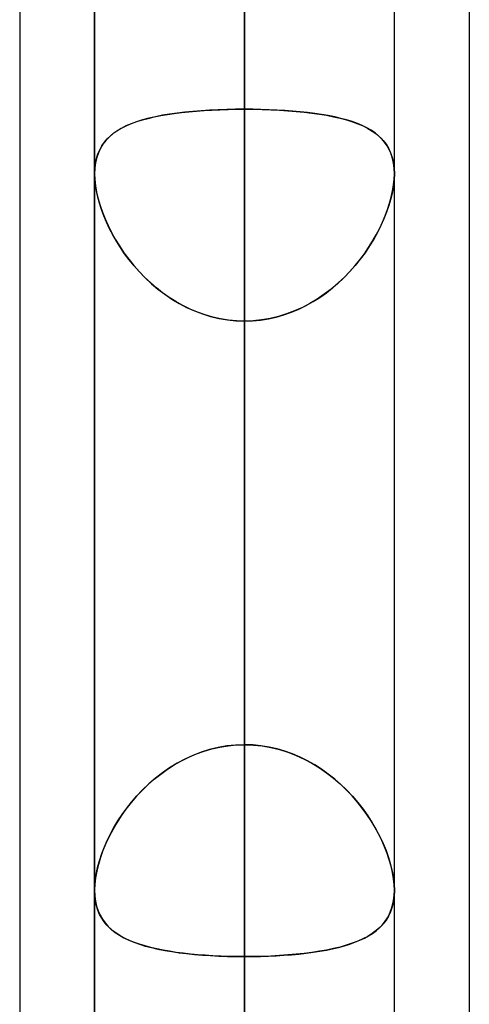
# Model space of a CAD drawing. Header units: millimetres. Extents: x -132 to 52, y -156 to 156.
# Tile 22 of 79: x -64 to -62.5, y -50.21 to -46.92. Entities that reach past the tile are written whole.
import ezdxf

# ---------------------------------------------------------------- set-up
doc = ezdxf.new("R2010")
doc.units = ezdxf.units.MM
doc.layers.add('MAIN-1', color=7, linetype='Continuous')

msp = doc.modelspace()

# ---------------------------------------------------------------- linework, layer by layer
at = {"layer": 'MAIN-1'}
for p, q in [((-63.25, 0), (-63.25, -68.2038)), ((-63.25, 0), (-63.25, -69.0087)), ((-63.25, 0), (-63.25, -62.6857)), ((-63.25, 0), (-63.25, -63.3931)), ((-63.25, 0), (-63.25, -57.167)), ((-63.25, 0), (-63.25, -57.8746)), ((-63.25, 0), (-63.25, -51.6477)), ((-63.25, 0), (-63.25, -52.3553)), ((-63.75, 0), (-63.75, -68.6965)), ((-63.75, 0), (-63.75, -68.6965)), ((-63.75, 0), (-63.75, -63.1787)), ((-63.75, 0), (-63.75, -63.1787)), ((-63.75, 0), (-63.75, -57.6605)), ((-63.75, 0), (-63.75, -57.6605)), ((-63.75, 0), (-63.75, -52.1417)), ((-63.75, 0), (-63.75, -52.1417)), ((-63.25, -69.0087), (-63.25, 0)), ((-63.25, -68.2038), (-63.25, 0)), ((-63.25, -63.3931), (-63.25, 0)), ((-63.25, -62.6857), (-63.25, 0)), ((-63.25, -57.8746), (-63.25, 0)), ((-63.25, -57.167), (-63.25, 0)), ((-63.25, -52.3553), (-63.25, 0)), ((-63.25, -51.6477), (-63.25, 0)), ((-62.75, -52.1417), (-62.75, 0)), ((-62.75, -52.1417), (-62.75, 0)), ((-62.75, -57.6605), (-62.75, 0)), ((-62.75, -57.6605), (-62.75, 0)), ((-62.75, -63.1787), (-62.75, 0)), ((-62.75, -63.1787), (-62.75, 0)), ((-62.75, -68.5822), (-62.75, 0)), ((-62.75, -68.5822), (-62.75, 0)), ((-64, -36.0271), (-64, -69.1197)), ((-64, -36.0271), (-64, -69.1197)), ((-62.5, -36.3893), (-62.5, -68.5488)), ((-62.5, -36.3893), (-62.5, -68.7575)), ((-63.25, -39.1762), (-63.25, -52.7)), ((-64, -39.2091), (-64, -72.3017)), ((-64, -39.2091), (-64, -69.1197)), ((-63.75, -39.5486), (-63.75, -53.2)), ((-63.75, -39.5486), (-63.75, -53.2)), ((-62.5, -39.5712), (-62.5, -68.7575)), ((-62.5, -39.5712), (-62.5, -71.9395)), ((-62.75, -53.2), (-62.75, -39.6748)), ((-62.75, -53.2), (-62.75, -39.6748)), ((-63.25, -53.7), (-63.25, -40.0337)), ((-63.25, -42.4135), (-63.25, -47.2231)), ((-63.25, -47.2231), (-63.25, -42.4135)), ((-63.25, -49.3444), (-63.25, -44.5348)), ((-63.25, -44.5348), (-63.25, -49.3444)), ((-63.25, -44.8487), (-63.25, -60.5)), ((-63.75, -45.074), (-63.75, -61)), ((-63.75, -61), (-63.75, -45.074)), ((-62.75, -61), (-62.75, -45.074)), ((-62.75, -61), (-62.75, -45.074)), ((-63.25, -61.5), (-63.25, -45.5566)), ((-63.25, -45.5566), (-63.25, -50.3701)), ((-63.25, -50.3701), (-63.25, -45.5566)), ((-63.25, -51.6477), (-63.25, -46.8352)), ((-63.25, -46.8352), (-63.25, -51.6477)), ((-63.4359, -47.2315), (-63.4106, -47.2292)), ((-63.3945, -47.228), (-63.4221, -47.2302)), ((-63.4106, -47.2292), (-63.3848, -47.2273)), ((-63.3663, -47.2262), (-63.3945, -47.228)), ((-63.3848, -47.2273), (-63.3586, -47.2258)), ((-63.3377, -47.2248), (-63.3663, -47.2262)), ((-63.3586, -47.2258), (-63.3319, -47.2246)), ((-63.3088, -47.2239), (-63.3377, -47.2248)), ((-63.3319, -47.2246), (-63.3049, -47.2238)), ((-63.2795, -47.2233), (-63.3088, -47.2239)), ((-63.3049, -47.2238), (-63.2776, -47.2233)), ((-63.25, -47.2231), (-63.2795, -47.2233)), ((-63.2776, -47.2233), (-63.25, -47.2231)), ((-63.25, -49.3444), (-63.25, -47.2231)), ((-63.25, -47.2231), (-63.25, -49.3444)), ((-63.2224, -47.2233), (-63.25, -47.2231)), ((-63.25, -47.2231), (-63.2205, -47.2233)), ((-63.1951, -47.2238), (-63.2224, -47.2233)), ((-63.2205, -47.2233), (-63.1912, -47.2239)), ((-63.1681, -47.2246), (-63.1951, -47.2238)), ((-63.1912, -47.2239), (-63.1623, -47.2248)), ((-63.1414, -47.2258), (-63.1681, -47.2246)), ((-63.1623, -47.2248), (-63.1337, -47.2262)), ((-63.1152, -47.2273), (-63.1414, -47.2258)), ((-63.1337, -47.2262), (-63.1055, -47.228)), ((-63.0894, -47.2292), (-63.1152, -47.2273)), ((-63.1055, -47.228), (-63.0779, -47.2302)), ((-63.0641, -47.2315), (-63.0894, -47.2292)), ((-63.5902, -47.2586), (-63.6099, -47.2647)), ((-63.6093, -47.2645), (-63.5908, -47.2587)), ((-63.5908, -47.2587), (-63.5713, -47.2535)), ((-63.5693, -47.253), (-63.5902, -47.2586)), ((-63.5713, -47.2535), (-63.5509, -47.2487)), ((-63.5472, -47.248), (-63.5693, -47.253)), ((-63.5509, -47.2487), (-63.5296, -47.2444)), ((-63.5241, -47.2434), (-63.5472, -47.248)), ((-63.5296, -47.2444), (-63.5074, -47.2406)), ((-63.4999, -47.2394), (-63.5241, -47.2434)), ((-63.5074, -47.2406), (-63.4843, -47.2372)), ((-63.4749, -47.2359), (-63.4999, -47.2394)), ((-63.4843, -47.2372), (-63.4605, -47.2342)), ((-63.4489, -47.2328), (-63.4749, -47.2359)), ((-63.4605, -47.2342), (-63.4359, -47.2315)), ((-63.4221, -47.2302), (-63.4489, -47.2328)), ((-63.0779, -47.2302), (-63.0511, -47.2328)), ((-63.0395, -47.2342), (-63.0641, -47.2315)), ((-63.0511, -47.2328), (-63.0251, -47.2359)), ((-63.0157, -47.2372), (-63.0395, -47.2342)), ((-63.0251, -47.2359), (-63.0001, -47.2394)), ((-62.9926, -47.2406), (-63.0157, -47.2372)), ((-63.0001, -47.2394), (-62.9759, -47.2434)), ((-62.9704, -47.2444), (-62.9926, -47.2406)), ((-62.9759, -47.2434), (-62.9528, -47.248)), ((-62.9491, -47.2487), (-62.9704, -47.2444)), ((-62.9528, -47.248), (-62.9307, -47.253)), ((-62.9287, -47.2535), (-62.9491, -47.2487)), ((-62.9307, -47.253), (-62.9098, -47.2586)), ((-62.9092, -47.2587), (-62.9287, -47.2535)), ((-62.9098, -47.2586), (-62.8901, -47.2647)), ((-62.8907, -47.2645), (-62.9092, -47.2587)), ((-63.6854, -47.3021), (-63.6724, -47.2933)), ((-63.6616, -47.287), (-63.6763, -47.2958)), ((-63.6724, -47.2933), (-63.6583, -47.2852)), ((-63.6456, -47.2789), (-63.6616, -47.287)), ((-63.6583, -47.2852), (-63.643, -47.2777)), ((-63.6284, -47.2715), (-63.6456, -47.2789)), ((-63.643, -47.2777), (-63.6267, -47.2708)), ((-63.6099, -47.2647), (-63.6284, -47.2715)), ((-63.6267, -47.2708), (-63.6093, -47.2645)), ((-62.8733, -47.2708), (-62.8907, -47.2645)), ((-62.8901, -47.2647), (-62.8716, -47.2715)), ((-62.857, -47.2777), (-62.8733, -47.2708)), ((-62.8716, -47.2715), (-62.8544, -47.2789)), ((-62.8417, -47.2852), (-62.857, -47.2777)), ((-62.8544, -47.2789), (-62.8384, -47.287)), ((-62.8276, -47.2933), (-62.8417, -47.2852)), ((-62.8384, -47.287), (-62.8237, -47.2958)), ((-62.8146, -47.3021), (-62.8276, -47.2933)), ((-63.7128, -47.3273), (-63.7224, -47.3397)), ((-63.7175, -47.333), (-63.7079, -47.3219)), ((-63.7019, -47.3158), (-63.7128, -47.3273)), ((-63.7079, -47.3219), (-63.6972, -47.3116)), ((-63.6897, -47.3053), (-63.7019, -47.3158)), ((-63.6972, -47.3116), (-63.6854, -47.3021)), ((-63.6763, -47.2958), (-63.6897, -47.3053)), ((-62.8237, -47.2958), (-62.8103, -47.3053)), ((-62.8028, -47.3116), (-62.8146, -47.3021)), ((-62.8103, -47.3053), (-62.7981, -47.3158)), ((-62.7921, -47.3219), (-62.8028, -47.3116)), ((-62.7981, -47.3158), (-62.7872, -47.3273)), ((-62.7825, -47.333), (-62.7921, -47.3219)), ((-62.7872, -47.3273), (-62.7776, -47.3397)), ((-63.7392, -47.3722), (-63.7332, -47.3581)), ((-63.7307, -47.3533), (-63.7376, -47.3681)), ((-63.7332, -47.3581), (-63.7259, -47.3451)), ((-63.7224, -47.3397), (-63.7307, -47.3533)), ((-63.7259, -47.3451), (-63.7175, -47.333)), ((-62.7741, -47.3451), (-62.7825, -47.333)), ((-62.7776, -47.3397), (-62.7693, -47.3533)), ((-62.7668, -47.3581), (-62.7741, -47.3451)), ((-62.7693, -47.3533), (-62.7624, -47.3681)), ((-62.7608, -47.3722), (-62.7668, -47.3581)), ((-63.7473, -47.4035), (-63.7439, -47.3874)), ((-63.743, -47.3841), (-63.7469, -47.4012)), ((-63.7439, -47.3874), (-63.7392, -47.3722)), ((-63.7376, -47.3681), (-63.743, -47.3841)), ((-62.7624, -47.3681), (-62.757, -47.3841)), ((-62.7561, -47.3874), (-62.7608, -47.3722)), ((-62.757, -47.3841), (-62.7531, -47.4012)), ((-62.7527, -47.4035), (-62.7561, -47.3874)), ((-63.7492, -47.4194), (-63.75, -47.4385)), ((-63.75, -47.4385), (-63.7493, -47.4206)), ((-63.7493, -47.4206), (-63.7473, -47.4035)), ((-63.7469, -47.4012), (-63.7492, -47.4194)), ((-62.7531, -47.4012), (-62.7508, -47.4194)), ((-62.7507, -47.4206), (-62.7527, -47.4035)), ((-62.7508, -47.4194), (-62.75, -47.4385)), ((-62.75, -47.4385), (-62.7507, -47.4206)), ((-63.75, -47.4385), (-63.7493, -47.4581)), ((-63.7494, -47.4568), (-63.75, -47.4385)), ((-63.75, -47.4385), (-63.75, -49.83)), ((-63.75, -47.4385), (-63.75, -49.83)), ((-63.7475, -47.4759), (-63.7494, -47.4568)), ((-63.7493, -47.4581), (-63.7471, -47.4786)), ((-62.7507, -47.4581), (-62.7529, -47.4786)), ((-62.7525, -47.4759), (-62.7506, -47.4568)), ((-62.75, -47.4385), (-62.7507, -47.4581)), ((-62.7506, -47.4568), (-62.75, -47.4385)), ((-62.75, -49.83), (-62.75, -47.4385)), ((-62.75, -49.83), (-62.75, -47.4385)), ((-63.7443, -47.4957), (-63.7475, -47.4759)), ((-63.7471, -47.4786), (-63.7434, -47.4999)), ((-62.7529, -47.4786), (-62.7566, -47.4999)), ((-62.7557, -47.4957), (-62.7525, -47.4759)), ((-63.7398, -47.5162), (-63.7443, -47.4957)), ((-63.7434, -47.4999), (-63.7384, -47.5218)), ((-63.7341, -47.537), (-63.7398, -47.5162)), ((-63.7384, -47.5218), (-63.732, -47.544)), ((-62.7616, -47.5218), (-62.768, -47.544)), ((-62.7659, -47.537), (-62.7602, -47.5162)), ((-62.7566, -47.4999), (-62.7616, -47.5218)), ((-62.7602, -47.5162), (-62.7557, -47.4957)), ((-63.7273, -47.558), (-63.7341, -47.537)), ((-63.732, -47.544), (-63.7243, -47.5665)), ((-63.7194, -47.5792), (-63.7273, -47.558)), ((-62.7806, -47.5792), (-62.7727, -47.558)), ((-62.768, -47.544), (-62.7757, -47.5665)), ((-62.7727, -47.558), (-62.7659, -47.537)), ((-63.7243, -47.5665), (-63.7153, -47.5891)), ((-63.7104, -47.6005), (-63.7194, -47.5792)), ((-63.7153, -47.5891), (-63.7052, -47.6117)), ((-62.7847, -47.5891), (-62.7948, -47.6117)), ((-62.7896, -47.6005), (-62.7806, -47.5792)), ((-62.7757, -47.5665), (-62.7847, -47.5891)), ((-63.7003, -47.6218), (-63.7104, -47.6005)), ((-63.7052, -47.6117), (-63.6938, -47.6344)), ((-63.6893, -47.6429), (-63.7003, -47.6218)), ((-62.8107, -47.6429), (-62.7997, -47.6218)), ((-62.7948, -47.6117), (-62.8062, -47.6344)), ((-62.7997, -47.6218), (-62.7896, -47.6005)), ((-63.6938, -47.6344), (-63.6812, -47.6571)), ((-63.6772, -47.6639), (-63.6893, -47.6429)), ((-62.8228, -47.6639), (-62.8107, -47.6429)), ((-62.8062, -47.6344), (-62.8188, -47.6571)), ((-63.6812, -47.6571), (-63.6674, -47.6796)), ((-63.6641, -47.6847), (-63.6772, -47.6639)), ((-63.6674, -47.6796), (-63.6525, -47.7019)), ((-63.65, -47.7054), (-63.6641, -47.6847)), ((-62.85, -47.7054), (-62.8359, -47.6847)), ((-62.8326, -47.6796), (-62.8475, -47.7019)), ((-62.8359, -47.6847), (-62.8228, -47.6639)), ((-62.8188, -47.6571), (-62.8326, -47.6796)), ((-63.6525, -47.7019), (-63.6363, -47.7238)), ((-63.6348, -47.7257), (-63.65, -47.7054)), ((-62.8652, -47.7257), (-62.85, -47.7054)), ((-62.8475, -47.7019), (-62.8637, -47.7238)), ((-63.6363, -47.7238), (-63.619, -47.7452)), ((-63.6186, -47.7456), (-63.6348, -47.7257)), ((-63.619, -47.7452), (-63.6005, -47.7661)), ((-63.6015, -47.765), (-63.6186, -47.7456)), ((-62.881, -47.7452), (-62.8995, -47.7661)), ((-62.8985, -47.765), (-62.8814, -47.7456)), ((-62.8814, -47.7456), (-62.8652, -47.7257)), ((-62.8637, -47.7238), (-62.881, -47.7452)), ((-63.5833, -47.7839), (-63.6015, -47.765)), ((-63.6005, -47.7661), (-63.581, -47.7862)), ((-63.5641, -47.802), (-63.5833, -47.7839)), ((-63.581, -47.7862), (-63.5604, -47.8054)), ((-62.919, -47.7862), (-62.9396, -47.8054)), ((-62.9359, -47.802), (-62.9167, -47.7839)), ((-62.8995, -47.7661), (-62.919, -47.7862)), ((-62.9167, -47.7839), (-62.8985, -47.765)), ((-63.544, -47.8193), (-63.5641, -47.802)), ((-63.5604, -47.8054), (-63.5388, -47.8236)), ((-63.5231, -47.8357), (-63.544, -47.8193)), ((-62.9769, -47.8357), (-62.956, -47.8193)), ((-62.9396, -47.8054), (-62.9612, -47.8236)), ((-62.956, -47.8193), (-62.9359, -47.802)), ((-63.5388, -47.8236), (-63.5163, -47.8407)), ((-63.5014, -47.8511), (-63.5231, -47.8357)), ((-63.5163, -47.8407), (-63.4928, -47.8567)), ((-63.4788, -47.8653), (-63.5014, -47.8511)), ((-63.0212, -47.8653), (-62.9986, -47.8511)), ((-62.9837, -47.8407), (-63.0072, -47.8567)), ((-62.9986, -47.8511), (-62.9769, -47.8357)), ((-62.9612, -47.8236), (-62.9837, -47.8407)), ((-63.4928, -47.8567), (-63.4684, -47.8713)), ((-63.4555, -47.8784), (-63.4788, -47.8653)), ((-63.4684, -47.8713), (-63.4432, -47.8846)), ((-63.4315, -47.8901), (-63.4555, -47.8784)), ((-63.4432, -47.8846), (-63.4172, -47.8964)), ((-63.0568, -47.8846), (-63.0828, -47.8964)), ((-63.0685, -47.8901), (-63.0445, -47.8784)), ((-63.0316, -47.8713), (-63.0568, -47.8846)), ((-63.0445, -47.8784), (-63.0212, -47.8653)), ((-63.0072, -47.8567), (-63.0316, -47.8713)), ((-63.4068, -47.9006), (-63.4315, -47.8901)), ((-63.4172, -47.8964), (-63.3905, -47.9065)), ((-63.3815, -47.9095), (-63.4068, -47.9006)), ((-63.3905, -47.9065), (-63.3632, -47.915)), ((-63.3558, -47.9169), (-63.3815, -47.9095)), ((-63.3632, -47.915), (-63.3353, -47.9217)), ((-63.3298, -47.9227), (-63.3558, -47.9169)), ((-63.1702, -47.9227), (-63.1442, -47.9169)), ((-63.1368, -47.915), (-63.1647, -47.9217)), ((-63.1442, -47.9169), (-63.1185, -47.9095)), ((-63.1095, -47.9065), (-63.1368, -47.915)), ((-63.1185, -47.9095), (-63.0932, -47.9006)), ((-63.0828, -47.8964), (-63.1095, -47.9065)), ((-63.0932, -47.9006), (-63.0685, -47.8901)), ((-63.3353, -47.9217), (-63.3071, -47.9265)), ((-63.3035, -47.927), (-63.3298, -47.9227)), ((-63.3071, -47.9265), (-63.2786, -47.9294)), ((-63.2768, -47.9295), (-63.3035, -47.927)), ((-63.2786, -47.9294), (-63.25, -47.9304)), ((-63.25, -47.9304), (-63.2768, -47.9295)), ((-63.2214, -47.9294), (-63.25, -47.9304)), ((-63.25, -47.9304), (-63.2232, -47.9295)), ((-63.25, -47.9304), (-63.25, -50.0517)), ((-63.25, -50.0517), (-63.25, -47.9304)), ((-63.25, -47.9304), (-63.25, -52.7397)), ((-63.25, -52.7397), (-63.25, -47.9304)), ((-63.2232, -47.9295), (-63.1965, -47.927)), ((-63.1929, -47.9265), (-63.2214, -47.9294)), ((-63.1965, -47.927), (-63.1702, -47.9227)), ((-63.1647, -47.9217), (-63.1929, -47.9265)), ((-63.3663, -49.3604), (-63.3945, -49.3692)), ((-63.3848, -49.366), (-63.3586, -49.3583)), ((-63.3377, -49.3535), (-63.3663, -49.3604)), ((-63.3586, -49.3583), (-63.3319, -49.3523)), ((-63.3088, -49.3485), (-63.3377, -49.3535)), ((-63.3319, -49.3523), (-63.3049, -49.3479)), ((-63.2795, -49.3454), (-63.3088, -49.3485)), ((-63.3049, -49.3479), (-63.2776, -49.3453)), ((-63.25, -49.3444), (-63.2795, -49.3454)), ((-63.2776, -49.3453), (-63.25, -49.3444)), ((-63.25, -49.3444), (-63.2205, -49.3454)), ((-63.2224, -49.3453), (-63.25, -49.3444)), ((-63.1951, -49.3479), (-63.2224, -49.3453)), ((-63.2205, -49.3454), (-63.1912, -49.3485)), ((-63.1681, -49.3523), (-63.1951, -49.3479)), ((-63.1912, -49.3485), (-63.1623, -49.3535)), ((-63.1414, -49.3583), (-63.1681, -49.3523)), ((-63.1623, -49.3535), (-63.1337, -49.3604)), ((-63.1152, -49.366), (-63.1414, -49.3583)), ((-63.1337, -49.3604), (-63.1055, -49.3692)), ((-63.4844, -49.4116), (-63.4605, -49.3981)), ((-63.4489, -49.3922), (-63.4749, -49.4061)), ((-63.4605, -49.3981), (-63.4359, -49.3859)), ((-63.4221, -49.3799), (-63.4489, -49.3922)), ((-63.4359, -49.3859), (-63.4106, -49.3752)), ((-63.3945, -49.3692), (-63.4221, -49.3799)), ((-63.4106, -49.3752), (-63.3848, -49.366)), ((-63.0894, -49.3752), (-63.1152, -49.366)), ((-63.1055, -49.3692), (-63.0779, -49.3799)), ((-63.0641, -49.3859), (-63.0894, -49.3752)), ((-63.0779, -49.3799), (-63.0511, -49.3922)), ((-63.0395, -49.3981), (-63.0641, -49.3859)), ((-63.0511, -49.3922), (-63.0251, -49.4061)), ((-63.0156, -49.4116), (-63.0395, -49.3981)), ((-63.5296, -49.4422), (-63.5074, -49.4264)), ((-63.4999, -49.4214), (-63.5241, -49.4381)), ((-63.5074, -49.4264), (-63.4844, -49.4116)), ((-63.4749, -49.4061), (-63.4999, -49.4214)), ((-63.0251, -49.4061), (-63.0001, -49.4214)), ((-62.9926, -49.4264), (-63.0156, -49.4116)), ((-63.0001, -49.4214), (-62.9759, -49.4381)), ((-62.9704, -49.4422), (-62.9926, -49.4264)), ((-63.5713, -49.4771), (-63.5509, -49.4592)), ((-63.5472, -49.4561), (-63.5693, -49.4752)), ((-63.5509, -49.4592), (-63.5296, -49.4422)), ((-63.5241, -49.4381), (-63.5472, -49.4561)), ((-62.9759, -49.4381), (-62.9528, -49.4561)), ((-62.9491, -49.4592), (-62.9704, -49.4422)), ((-62.9528, -49.4561), (-62.9307, -49.4752)), ((-62.9287, -49.4771), (-62.9491, -49.4592)), ((-63.5902, -49.4953), (-63.6099, -49.5162)), ((-63.6093, -49.5155), (-63.5908, -49.4959)), ((-63.5908, -49.4959), (-63.5713, -49.4771)), ((-63.5693, -49.4752), (-63.5902, -49.4953)), ((-62.9307, -49.4752), (-62.9098, -49.4953)), ((-62.9092, -49.4959), (-62.9287, -49.4771)), ((-62.9098, -49.4953), (-62.8901, -49.5162)), ((-62.8907, -49.5155), (-62.9092, -49.4959)), ((-63.6099, -49.5162), (-63.6284, -49.5377)), ((-63.6267, -49.5356), (-63.6093, -49.5155)), ((-62.8733, -49.5356), (-62.8907, -49.5155)), ((-62.8901, -49.5162), (-62.8716, -49.5377)), ((-63.6456, -49.5598), (-63.6616, -49.5823)), ((-63.6583, -49.5774), (-63.6431, -49.5563)), ((-63.6284, -49.5377), (-63.6456, -49.5598)), ((-63.6431, -49.5563), (-63.6267, -49.5356)), ((-62.8569, -49.5563), (-62.8733, -49.5356)), ((-62.8716, -49.5377), (-62.8544, -49.5598)), ((-62.8417, -49.5774), (-62.8569, -49.5563)), ((-62.8544, -49.5598), (-62.8384, -49.5823)), ((-63.6616, -49.5823), (-63.6763, -49.6051)), ((-63.6724, -49.5989), (-63.6583, -49.5774)), ((-62.8276, -49.5989), (-62.8417, -49.5774)), ((-62.8384, -49.5823), (-62.8237, -49.6051)), ((-63.6897, -49.628), (-63.7019, -49.6512)), ((-63.6973, -49.6422), (-63.6854, -49.6205)), ((-63.6763, -49.6051), (-63.6897, -49.628)), ((-63.6854, -49.6205), (-63.6724, -49.5989)), ((-62.8146, -49.6205), (-62.8276, -49.5989)), ((-62.8237, -49.6051), (-62.8103, -49.628)), ((-62.8027, -49.6422), (-62.8146, -49.6205)), ((-62.8103, -49.628), (-62.7981, -49.6512)), ((-63.7019, -49.6512), (-63.7128, -49.6746)), ((-63.708, -49.6639), (-63.6973, -49.6422)), ((-62.792, -49.6639), (-62.8027, -49.6422)), ((-62.7981, -49.6512), (-62.7872, -49.6746)), ((-63.726, -49.7074), (-63.7175, -49.6857)), ((-63.7128, -49.6746), (-63.7224, -49.6979)), ((-63.7175, -49.6857), (-63.708, -49.6639)), ((-62.7825, -49.6857), (-62.792, -49.6639)), ((-62.7872, -49.6746), (-62.7776, -49.6979)), ((-62.774, -49.7074), (-62.7825, -49.6857)), ((-63.7307, -49.7212), (-63.7376, -49.7442)), ((-63.7332, -49.7289), (-63.726, -49.7074)), ((-63.7224, -49.6979), (-63.7307, -49.7212)), ((-62.7776, -49.6979), (-62.7693, -49.7212)), ((-62.7668, -49.7289), (-62.774, -49.7074)), ((-62.7693, -49.7212), (-62.7624, -49.7442)), ((-63.7439, -49.7712), (-63.7392, -49.7502)), ((-63.7376, -49.7442), (-63.743, -49.7668)), ((-63.7392, -49.7502), (-63.7332, -49.7289)), ((-62.7608, -49.7502), (-62.7668, -49.7289)), ((-62.7624, -49.7442), (-62.757, -49.7668)), ((-62.7561, -49.7712), (-62.7608, -49.7502)), ((-63.7493, -49.8112), (-63.7473, -49.7916)), ((-63.7469, -49.7887), (-63.7492, -49.8098)), ((-63.7473, -49.7916), (-63.7439, -49.7712)), ((-63.743, -49.7668), (-63.7469, -49.7887)), ((-62.757, -49.7668), (-62.7531, -49.7887)), ((-62.7527, -49.7916), (-62.7561, -49.7712)), ((-62.7531, -49.7887), (-62.7508, -49.8098)), ((-62.7507, -49.8112), (-62.7527, -49.7916)), ((-63.7492, -49.8098), (-63.75, -49.8299)), ((-63.75, -49.8299), (-63.7493, -49.8112)), ((-62.7508, -49.8098), (-62.75, -49.8299)), ((-62.75, -49.8299), (-62.7507, -49.8112)), ((-63.75, -49.8304), (-63.75, -49.8299)), ((-63.75, -49.8299), (-63.7493, -49.8486)), ((-63.75, -49.8308), (-63.75, -49.8304)), ((-63.75, -49.8313), (-63.75, -49.8308)), ((-63.75, -49.8318), (-63.75, -49.8313)), ((-63.75, -49.8322), (-63.75, -49.8318)), ((-63.75, -49.8327), (-63.75, -49.8322)), ((-63.7492, -49.85), (-63.75, -49.8327)), ((-63.7493, -49.8486), (-63.7471, -49.8663)), ((-63.7471, -49.8665), (-63.7492, -49.85)), ((-62.7509, -49.8503), (-62.7533, -49.8685)), ((-62.7525, -49.8641), (-62.7506, -49.8474)), ((-62.75, -49.8311), (-62.7509, -49.8503)), ((-62.7506, -49.8474), (-62.75, -49.8299)), ((-62.75, -49.8299), (-62.75, -49.8301)), ((-62.75, -49.8301), (-62.75, -49.8303)), ((-62.75, -49.8303), (-62.75, -49.8305)), ((-62.75, -49.8305), (-62.75, -49.8307)), ((-62.75, -49.8307), (-62.75, -49.8309)), ((-62.75, -49.8309), (-62.75, -49.8311)), ((-63.7471, -49.8663), (-63.7434, -49.8831)), ((-63.7437, -49.8821), (-63.7471, -49.8665)), ((-63.7391, -49.8969), (-63.7437, -49.8821)), ((-63.7434, -49.8831), (-63.7384, -49.8988)), ((-62.7573, -49.8857), (-62.7628, -49.9017)), ((-62.7602, -49.8949), (-62.7558, -49.88)), ((-62.7533, -49.8685), (-62.7573, -49.8857)), ((-62.7558, -49.88), (-62.7525, -49.8641)), ((-63.7333, -49.9106), (-63.7391, -49.8969)), ((-63.7384, -49.8988), (-63.732, -49.9133)), ((-63.7263, -49.9234), (-63.7333, -49.9106)), ((-63.732, -49.9133), (-63.7243, -49.9268)), ((-63.7183, -49.9354), (-63.7263, -49.9234)), ((-62.7806, -49.9339), (-62.7727, -49.9219)), ((-62.7697, -49.9164), (-62.7779, -49.9301)), ((-62.7727, -49.9219), (-62.7659, -49.9089)), ((-62.7628, -49.9017), (-62.7697, -49.9164)), ((-62.7659, -49.9089), (-62.7602, -49.8949)), ((-63.7243, -49.9268), (-63.7153, -49.9392)), ((-63.7092, -49.9464), (-63.7183, -49.9354)), ((-63.7153, -49.9392), (-63.7052, -49.9507)), ((-63.6991, -49.9567), (-63.7092, -49.9464)), ((-63.7052, -49.9507), (-63.6938, -49.9614)), ((-63.688, -49.9662), (-63.6991, -49.9567)), ((-62.8108, -49.9652), (-62.7997, -49.9556)), ((-62.7984, -49.9543), (-62.8106, -49.965)), ((-62.7997, -49.9556), (-62.7897, -49.9452)), ((-62.7875, -49.9427), (-62.7984, -49.9543)), ((-62.7897, -49.9452), (-62.7806, -49.9339)), ((-62.7779, -49.9301), (-62.7875, -49.9427)), ((-63.6938, -49.9614), (-63.6812, -49.9713)), ((-63.6759, -49.975), (-63.688, -49.9662)), ((-63.6812, -49.9713), (-63.6674, -49.9804)), ((-63.6628, -49.9832), (-63.6759, -49.975)), ((-63.6674, -49.9804), (-63.6525, -49.9889)), ((-63.6486, -49.9908), (-63.6628, -49.9832)), ((-63.6525, -49.9889), (-63.6363, -49.9966)), ((-62.8652, -49.9973), (-62.85, -49.9901)), ((-62.8388, -49.9841), (-62.8549, -49.9925)), ((-62.85, -49.9901), (-62.8359, -49.9824)), ((-62.8241, -49.975), (-62.8388, -49.9841)), ((-62.8359, -49.9824), (-62.8228, -49.9741)), ((-62.8106, -49.965), (-62.8241, -49.975)), ((-62.8228, -49.9741), (-62.8108, -49.9652)), ((-63.6334, -49.9979), (-63.6486, -49.9908)), ((-63.6363, -49.9966), (-63.619, -50.0038)), ((-63.6173, -50.0044), (-63.6334, -49.9979)), ((-63.619, -50.0038), (-63.6005, -50.0103)), ((-63.6001, -50.0105), (-63.6173, -50.0044)), ((-63.6005, -50.0103), (-63.581, -50.0163)), ((-63.5819, -50.0161), (-63.6001, -50.0105)), ((-63.5628, -50.0212), (-63.5819, -50.0161)), ((-63.581, -50.0163), (-63.5604, -50.0218)), ((-63.5428, -50.0259), (-63.5628, -50.0212)), ((-63.5604, -50.0218), (-63.5388, -50.0267)), ((-62.956, -50.0256), (-62.9359, -50.0209)), ((-62.9312, -50.0197), (-62.9531, -50.025)), ((-62.9359, -50.0209), (-62.9167, -50.0157)), ((-62.9104, -50.0138), (-62.9312, -50.0197)), ((-62.9167, -50.0157), (-62.8986, -50.01)), ((-62.8907, -50.0073), (-62.9104, -50.0138)), ((-62.8986, -50.01), (-62.8814, -50.0039)), ((-62.8722, -50.0003), (-62.8907, -50.0073)), ((-62.8814, -50.0039), (-62.8652, -49.9973)), ((-62.8549, -49.9925), (-62.8722, -50.0003)), ((-63.5219, -50.0301), (-63.5428, -50.0259)), ((-63.5388, -50.0267), (-63.5163, -50.0312)), ((-63.5002, -50.0339), (-63.5219, -50.0301)), ((-63.5163, -50.0312), (-63.4928, -50.0351)), ((-63.4777, -50.0374), (-63.5002, -50.0339)), ((-63.4928, -50.0351), (-63.4684, -50.0386)), ((-63.4545, -50.0404), (-63.4777, -50.0374)), ((-63.4684, -50.0386), (-63.4432, -50.0417)), ((-63.4306, -50.0431), (-63.4545, -50.0404)), ((-63.4432, -50.0417), (-63.4172, -50.0444)), ((-63.406, -50.0454), (-63.4306, -50.0431)), ((-63.4172, -50.0444), (-63.3905, -50.0466)), ((-63.3809, -50.0473), (-63.406, -50.0454)), ((-63.3905, -50.0466), (-63.3632, -50.0484)), ((-63.3553, -50.0489), (-63.3809, -50.0473)), ((-63.3632, -50.0484), (-63.3353, -50.0499)), ((-63.3294, -50.0501), (-63.3553, -50.0489)), ((-63.3353, -50.0499), (-63.3071, -50.0509)), ((-63.3032, -50.051), (-63.3294, -50.0501)), ((-63.3071, -50.0509), (-63.2786, -50.0515)), ((-63.2767, -50.0515), (-63.3032, -50.051)), ((-63.2786, -50.0515), (-63.25, -50.0517)), ((-63.25, -50.0517), (-63.2767, -50.0515)), ((-63.2204, -50.0515), (-63.25, -50.0517)), ((-63.25, -50.0517), (-63.2232, -50.0515)), ((-63.25, -54.861), (-63.25, -50.0517)), ((-63.25, -50.0517), (-63.25, -54.861)), ((-63.2232, -50.0515), (-63.1965, -50.051)), ((-63.191, -50.0508), (-63.2204, -50.0515)), ((-63.1965, -50.051), (-63.1702, -50.0501)), ((-63.1619, -50.0497), (-63.191, -50.0508)), ((-63.1702, -50.0501), (-63.1442, -50.0489)), ((-63.1331, -50.0482), (-63.1619, -50.0497)), ((-63.1442, -50.0489), (-63.1185, -50.0473)), ((-63.105, -50.0463), (-63.1331, -50.0482)), ((-63.1185, -50.0473), (-63.0932, -50.0453)), ((-63.0775, -50.0439), (-63.105, -50.0463)), ((-63.0932, -50.0453), (-63.0685, -50.043)), ((-63.0508, -50.041), (-63.0775, -50.0439)), ((-63.0685, -50.043), (-63.0445, -50.0403)), ((-63.025, -50.0377), (-63.0508, -50.041)), ((-63.0445, -50.0403), (-63.0212, -50.0372)), ((-63, -50.034), (-63.025, -50.0377)), ((-63.0212, -50.0372), (-62.9987, -50.0338)), ((-62.9761, -50.0297), (-63, -50.034)), ((-62.9987, -50.0338), (-62.9769, -50.0299)), ((-62.9769, -50.0299), (-62.956, -50.0256)), ((-62.9531, -50.025), (-62.9761, -50.0297))]:
    msp.add_line(p, q, dxfattribs=at)

doc.saveas('drawing.dxf')
